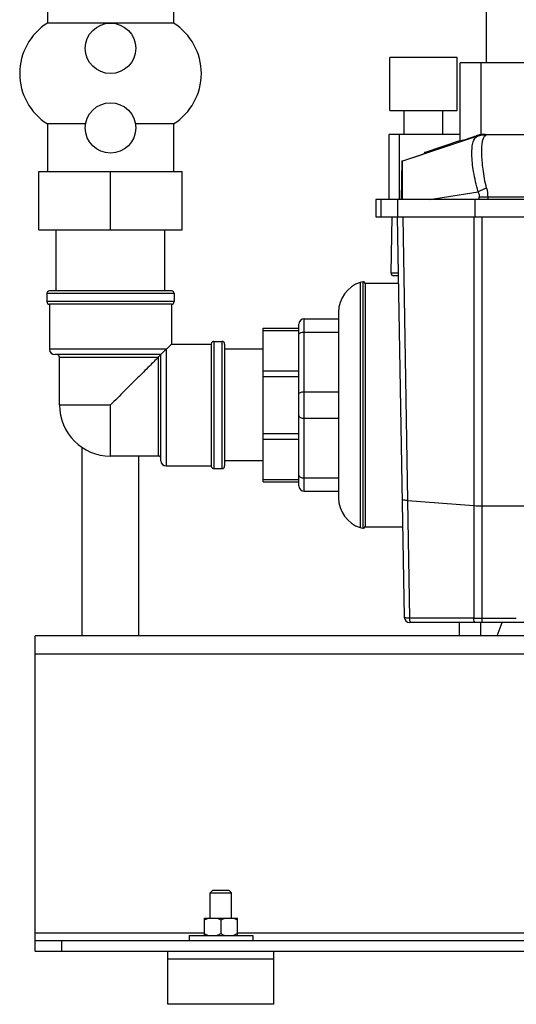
# Model space of a CAD drawing. Header units: millimetres. Extents: x 0 to 4000, y 0 to 3000.
# Tile 60 of 171: x 510 to 698, y 1394 to 1765. Entities that reach past the tile are written whole.
import ezdxf

# ---------------------------------------------------------------- set-up
doc = ezdxf.new("R2010")
doc.units = ezdxf.units.MM
doc.header["$LTSCALE"] = 219.99956
doc.layers.get('0').update_dxf_attribs({"linetype": 'CONTINUOUS'})
doc.layers.add('ASSI', color=7, linetype='CONTINUOUS')

msp = doc.modelspace()

# ---------------------------------------------------------------- linework, layer by layer
at = {"color": 7, "linetype": 'CONTINUOUS'}
for p, q in [((686.5, 1748.68), (686.5, 1828.68)), ((520.9, 1772.68), (520.9, 1763.68)), ((568.5, 1772.68), (568.5, 1763.68)), ((568.5, 1763.68), (520.9, 1763.68)), ((650.05, 1730.68), (650.05, 1750.68)), ((675.42, 1750.68), (650.05, 1750.68)), ((675.43, 1730.68), (675.43, 1750.68)), ((676.49, 1719.24), (676.49, 1748.68)), ((750.51, 1748.68), (676.5, 1748.68)), ((650.05, 1730.68), (675.42, 1730.68)), ((655.47, 1721.68), (655.47, 1730.68)), ((670.01, 1721.68), (670.01, 1730.68)), ((520.9, 1725.68), (520.9, 1707.68)), ((535.32, 1725.68), (520.9, 1725.68)), ((568.5, 1725.68), (554.08, 1725.68)), ((568.5, 1725.68), (568.5, 1707.68)), ((649.71, 1697.18), (649.71, 1721.68)), ((676.49, 1721.68), (649.71, 1721.68)), ((663.08, 1714.95), (676.45, 1719.36)), ((685.75, 1721.68), (971.69, 1721.68)), ((686, 1721.66), (686.61, 1721.68)), ((654.59, 1711.58), (662.17, 1714.16)), ((663.08, 1714.95), (663.07, 1714.47)), ((664.43, 1714.95), (663.08, 1714.95)), ((664.43, 1714.95), (664.43, 1714.95)), ((654.59, 1711.58), (654.33, 1697.18)), ((654.78, 1711.58), (654.59, 1711.58)), ((517.7, 1685.68), (517.7, 1707.68)), ((517.7, 1707.68), (571.7, 1707.68)), ((544.7, 1685.68), (544.7, 1707.68)), ((571.7, 1685.68), (571.7, 1707.68)), ((644.78, 1697.18), (644.78, 1690.68)), ((976.63, 1697.18), (644.78, 1697.18)), ((646.74, 1690.68), (646.74, 1697.18)), ((682.22, 1690.68), (682.22, 1697.18)), ((644.78, 1690.68), (976.63, 1690.68)), ((650.51, 1669.4), (650.88, 1690.67)), ((652.82, 1690.68), (655.45, 1539.65)), ((517.7, 1685.68), (571.7, 1685.68)), ((524.2, 1662.68), (524.2, 1685.68)), ((565.2, 1662.68), (565.2, 1685.68)), ((653.21, 1668.35), (651.49, 1668.38)), ((639.81, 1666.15), (639.81, 1573.22)), ((640.71, 1665.35), (640.71, 1574.01)), ((640.75, 1665.68), (640.75, 1573.68)), ((640.75, 1665.68), (653.25, 1665.68)), ((520.7, 1661.68), (520.7, 1658.68)), ((567.7, 1662.68), (521.7, 1662.68)), ((568.7, 1661.68), (568.7, 1658.68)), ((521.7, 1657.68), (521.7, 1640.68)), ((567.7, 1657.68), (521.7, 1657.68)), ((567.7, 1657.68), (567.7, 1642.68)), ((630.7, 1654.68), (630.7, 1584.68)), ((602.2, 1590.68), (602.2, 1648.68)), ((602.2, 1648.68), (615.7, 1648.68)), ((615.7, 1589.18), (615.7, 1650.18)), ((617.7, 1652.18), (630.7, 1652.18)), ((563.7, 1638.68), (567.7, 1642.68)), ((567.7, 1642.68), (582.7, 1642.68)), ((582.7, 1642.68), (582.7, 1596.68)), ((583.7, 1643.68), (586.7, 1643.68)), ((587.7, 1642.68), (587.7, 1596.68)), ((563.7, 1638.68), (523.7, 1638.68)), ((562.7, 1637.68), (563.7, 1638.68)), ((563.7, 1598.68), (563.7, 1638.68)), ((602.2, 1640.68), (587.7, 1640.68)), ((534.05, 1532.68), (534.05, 1603.7)), ((555.35, 1532.68), (555.35, 1600.43)), ((565.7, 1596.68), (582.7, 1596.68)), ((602.2, 1598.68), (587.7, 1598.68)), ((583.7, 1595.68), (586.7, 1595.68)), ((602.2, 1590.68), (615.7, 1590.68)), ((617.7, 1587.18), (630.7, 1587.18)), ((640.75, 1573.68), (654.86, 1573.68)), ((704.68, 1537.68), (657.45, 1537.68)), ((676.31, 1532.68), (676.31, 1537.68)), ((684.31, 1532.68), (684.31, 1537.68)), ((690.49, 1532.68), (692.41, 1537.68)), ((516.31, 1413.68), (516.31, 1532.68)), ((2306.31, 1532.68), (516.31, 1532.68)), ((583.31, 1436.68), (582.31, 1435.68)), ((582.31, 1426.18), (582.31, 1435.68)), ((582.31, 1435.68), (590.31, 1435.68)), ((583.31, 1436.68), (589.31, 1436.68)), ((589.31, 1436.68), (590.31, 1435.68)), ((590.31, 1426.18), (590.31, 1435.68)), ((580.08, 1419.68), (580.08, 1426.18)), ((580.08, 1426.18), (592.53, 1426.18)), ((592.53, 1419.68), (592.53, 1426.18)), ((586.31, 1425.49), (586.31, 1420.37)), ((574.31, 1419.68), (574.31, 1417.68)), ((574.31, 1419.68), (598.31, 1419.68)), ((598.31, 1419.68), (598.31, 1417.68)), ((516.31, 1417.68), (2306.31, 1417.68)), ((516.31, 1413.68), (2306.31, 1413.68)), ((566.31, 1393.68), (566.31, 1413.68)), ((606.31, 1393.68), (606.31, 1413.68)), ((606.31, 1410.68), (566.31, 1410.68)), ((606.31, 1393.68), (566.31, 1393.68))]:
    msp.add_line(p, q, dxfattribs=at)
at = {"color": 9, "linetype": 'CONTINUOUS'}
for p, q in [((684.31, 1748.68), (684.31, 1721.58)), ((653.53, 1721.68), (653.53, 1697.18)), ((683.04, 1721.02), (654.78, 1711.58)), ((683.44, 1721.16), (682.52, 1721.16)), ((652.88, 1697.18), (652.88, 1690.68)), ((664.98, 1697.18), (683.33, 1700.07)), ((683.76, 1697.18), (683.76, 1698.09)), ((686.93, 1698.1), (686.94, 1697.18)), ((938.66, 1698.1), (686.93, 1698.1)), ((654.87, 1690.68), (656.72, 1583.61)), ((681.66, 1690.68), (681.66, 1539.26)), ((684.83, 1537.68), (684.83, 1690.68)), ((653.19, 1669.36), (650.51, 1669.4)), ((653.12, 1669.36), (650.51, 1669.4)), ((638.82, 1665.93), (638.82, 1573.43)), ((568.7, 1661.68), (520.7, 1661.68)), ((568.7, 1658.68), (520.7, 1658.68)), ((617.7, 1587.18), (617.7, 1652.18)), ((602.2, 1647.8), (615.7, 1647.8)), ((617.7, 1647.18), (630.7, 1647.18)), ((583.7, 1643.68), (583.7, 1595.68)), ((586.7, 1643.68), (586.7, 1595.68)), ((565.7, 1640.68), (521.7, 1640.68)), ((525.45, 1637.68), (562.7, 1637.68)), ((562.7, 1637.68), (562.7, 1600.43)), ((565.7, 1640.68), (565.7, 1596.68)), ((602.2, 1632.57), (615.7, 1632.57)), ((602.2, 1630.45), (615.7, 1630.45)), ((617.7, 1624.68), (630.7, 1624.68)), ((617.7, 1614.68), (630.7, 1614.68)), ((602.2, 1608.91), (615.7, 1608.91)), ((602.2, 1606.79), (615.7, 1606.79)), ((602.2, 1591.56), (615.7, 1591.56)), ((617.7, 1592.18), (630.7, 1592.18)), ((656.72, 1583.61), (657.5, 1539.26)), ((656.72, 1583.61), (681.66, 1581.74)), ((684.83, 1581.63), (719.61, 1581.63)), ((681.66, 1539.26), (657.5, 1539.26)), ((697.71, 1539.23), (684.83, 1539.23)), ((2306.31, 1525.68), (516.31, 1525.68)), ((516.31, 1420.68), (580.08, 1420.68)), ((592.53, 1420.68), (1405.08, 1420.68)), ((526.31, 1413.68), (526.31, 1417.68))]:
    msp.add_line(p, q, dxfattribs=at)
at = {"color": 7, "linetype": 'CONTINUOUS'}
for centre in [(544.7, 1754.18), (544.7, 1724.18)]:
    msp.add_circle(centre, 9.5, dxfattribs=at)
for centre, radius, start, end in [((532.95, 1744.68), 22.5, 122.3784, 237.6216), ((556.45, 1744.68), 22.5, 302.3784, 57.6216), ((685.76, 1711.26), 10.42, 98.0176, 108.1351), ((651.51, 1669.38), 1, 179, 269), ((642.55, 1654.68), 11.85, 108.3247, 180), ((640.4, 1661.18), 5, 96.8006, 108.3663), ((639.91, 1665.35), 0.8, 0, 97.0055), ((521.7, 1661.68), 1, 90, 180), ((567.7, 1661.68), 1, 0, 90), ((521.7, 1658.68), 1, 180, 270), ((567.7, 1658.68), 1, 270, 360), ((617.7, 1650.18), 2, 90, 180), ((583.7, 1642.68), 1, 90, 180), ((586.7, 1642.68), 1, 0, 90), ((523.7, 1640.68), 2, 180, 270), ((524.45, 1637.68), 1, 0, 90), ((562.7, 1599.43), 1, 0, 90), ((565.7, 1598.68), 2, 180, 270), ((583.7, 1596.68), 1, 180, 270), ((586.7, 1596.68), 1, 270, 360), ((617.7, 1589.18), 2, 180, 270), ((642.55, 1584.68), 11.85, 180, 251.6753), ((640.4, 1578.18), 5, 251.6337, 263.1994), ((639.91, 1574.01), 0.8, 262.9945, 360), ((657.45, 1539.68), 2, 181, 270)]:
    msp.add_arc(centre, radius, start, end, dxfattribs=at)
at = {"color": 9, "linetype": 'CONTINUOUS'}
for centre, radius, start, end in [((686.62, 1711.62), 10.06, 96.1915, 108.4485), ((686.62, 1711.62), 10.06, 94.9643, 96.2097), ((686.62, 1711.67), 10.01, 93.5706, 94.9646), ((713.04, 1638.01), 68.8, 112.6784, 115.5783), ((686.9, 1151.14), 546.96, 89.996, 90.329), ((684.79, 1624.11), 42.48, 265.7706, 270.0531), ((684.79, 1751.01), 211.77, 269.153, 270.0114)]:
    msp.add_arc(centre, radius, start, end, dxfattribs=at)
at = {"color": 7, "linetype": 'CONTINUOUS'}
for centre, major_axis, ratio, start_param, end_param in [((713.5, 1731.62), (37.01, 12.38), 0.004078, 3.140228, 3.718772), ((685.75, 1711.68), (10.18, 0), 0.982512, 7.853982, 7.996106)]:
    msp.add_ellipse(centre, major_axis=major_axis, ratio=ratio, start_param=start_param, end_param=end_param, dxfattribs=at)
at = {"color": 9, "linetype": 'CONTINUOUS'}
for points, knots in [([(683.33, 1700.07), (682.59, 1702.57), (681.54, 1707.29), (680.9, 1712.94), (681.02, 1716.73), (681.34, 1719.08), (682.21, 1720.73), (683.04, 1721.02)], [0, 0, 0, 0, 0.36004, 0.664291, 0.784056, 0.878558, 1, 1, 1, 1]), ([(683.44, 1721.16), (683.44, 1721.16), (683.18, 1721.08), (683.17, 1721.07), (683.04, 1721.02)], [0, 0, 0, 0, 0.054544, 1, 1, 1, 1]), ([(686.51, 1701.49), (685.92, 1703.84), (685.09, 1708.24), (684.61, 1714.26), (684.68, 1718.51), (685.51, 1721), (686.23, 1721.44)], [0, 0, 0, 0, 0.355394, 0.658757, 0.876309, 1, 1, 1, 1]), ([(686.61, 1721.68), (686.62, 1721.68), (686.38, 1721.52), (686.36, 1721.51), (686.23, 1721.44)], [0, 0, 0, 0, 0.048508, 1, 1, 1, 1]), ([(615.7, 1646.18), (615.7, 1646.49), (616.22, 1646.92), (616.95, 1647.13), (617.45, 1647.18), (617.7, 1647.18)], [0, 0, 0, 0, 0.387198, 0.675646, 1, 1, 1, 1]), ([(615.7, 1623.68), (615.7, 1623.99), (616.22, 1624.42), (616.95, 1624.63), (617.45, 1624.68), (617.7, 1624.68)], [0, 0, 0, 0, 0.387198, 0.675646, 1, 1, 1, 1]), ([(615.7, 1615.68), (615.7, 1615.37), (616.22, 1614.94), (616.95, 1614.73), (617.45, 1614.68), (617.7, 1614.68)], [0, 0, 0, 0, 0.387198, 0.675646, 1, 1, 1, 1]), ([(615.7, 1593.18), (615.7, 1592.87), (616.22, 1592.44), (616.95, 1592.23), (617.45, 1592.18), (617.7, 1592.18)], [0, 0, 0, 0, 0.387198, 0.675646, 1, 1, 1, 1]), ([(656.72, 1583.61), (656.23, 1583.64), (655.64, 1583.7), (654.68, 1583.97), (654.68, 1584.19)], [0, 0, 0, 0, 0.687561, 1, 1, 1, 1]), ([(657.5, 1539.26), (657, 1539.27), (656.33, 1539.33), (655.7, 1539.46), (655.46, 1539.58), (655.45, 1539.65)], [0, 0, 0, 0, 0.70135, 0.907032, 1, 1, 1, 1]), ([(658.13, 1537.68), (658.08, 1537.68), (657.77, 1537.82), (657.69, 1538.19), (657.62, 1538.44)], [0, 0, 0, 0, 0.161242, 1, 1, 1, 1]), ([(682.29, 1537.68), (682.09, 1537.68), (681.74, 1538.35), (681.68, 1538.87), (681.66, 1539.26)], [0, 0, 0, 0, 0.342512, 1, 1, 1, 1])]:
    msp.add_open_spline(points, degree=3, knots=knots, dxfattribs=at)
for points in [[(686.23, 1721.44), (685.16, 1721.5), (684.06, 1721.36), (683.04, 1721.02)], [(686.51, 1701.49), (686.79, 1700.39), (686.93, 1699.24), (686.93, 1698.1)], [(683.33, 1700.07), (683.6, 1699.45), (683.76, 1698.77), (683.76, 1698.09)], [(657.62, 1538.44), (657.56, 1538.71), (657.52, 1538.98), (657.5, 1539.26)]]:
    msp.add_open_spline(points, degree=3, dxfattribs=at)
at = {"color": 7, "linetype": 'CONTINUOUS'}
for points, knots in [([(664.43, 1714.95), (664.43, 1714.9), (664.12, 1714.9), (663.79, 1714.68), (663.03, 1714.47), (662.49, 1714.27), (662.17, 1714.16)], [0, 0, 0, 0, 0.066899, 0.262033, 0.577426, 1, 1, 1, 1]), ([(654.74, 1697.18), (654.77, 1699.06), (654.81, 1701.77), (654.84, 1705.2), (654.85, 1707.34), (654.85, 1709.07), (654.85, 1710.26), (654.82, 1710.94), (654.82, 1711.29), (654.79, 1711.45), (654.8, 1711.58), (654.78, 1711.58)], [0, 0, 0, 0, 0.391049, 0.564183, 0.7145, 0.836596, 0.926533, 0.958511, 0.98145, 0.99524, 1, 1, 1, 1]), ([(562.7, 1637.68), (561.58, 1636.57), (558.99, 1633.96), (554.72, 1629.7), (549.84, 1624.81), (546.43, 1621.42), (544.7, 1619.68)], [0, 0, 0, 0, 0.185629, 0.433394, 0.710708, 1, 1, 1, 1]), ([(580.08, 1425.49), (580.2, 1425.56), (580.68, 1425.83), (581.19, 1426.05), (581.58, 1426.18)], [0, 0, 0, 0, 0.252029, 1, 1, 1, 1]), ([(584.81, 1426.18), (584.94, 1426.14), (585.46, 1425.95), (585.95, 1425.7), (586.31, 1425.49)], [0, 0, 0, 0, 0.24824, 1, 1, 1, 1]), ([(586.31, 1425.49), (586.43, 1425.56), (586.91, 1425.83), (587.42, 1426.05), (587.81, 1426.18)], [0, 0, 0, 0, 0.252029, 1, 1, 1, 1]), ([(591.04, 1426.18), (591.17, 1426.14), (591.68, 1425.95), (592.18, 1425.7), (592.53, 1425.49)], [0, 0, 0, 0, 0.24824, 1, 1, 1, 1]), ([(580.08, 1420.37), (580.2, 1420.3), (580.68, 1420.03), (581.19, 1419.81), (581.58, 1419.68)], [0, 0, 0, 0, 0.252029, 1, 1, 1, 1]), ([(584.81, 1419.68), (584.94, 1419.72), (585.46, 1419.91), (585.95, 1420.16), (586.31, 1420.37)], [0, 0, 0, 0, 0.24824, 1, 1, 1, 1]), ([(586.31, 1420.37), (586.43, 1420.3), (586.91, 1420.03), (587.42, 1419.81), (587.81, 1419.68)], [0, 0, 0, 0, 0.252029, 1, 1, 1, 1]), ([(591.04, 1419.68), (591.17, 1419.72), (591.68, 1419.91), (592.18, 1420.16), (592.53, 1420.37)], [0, 0, 0, 0, 0.24824, 1, 1, 1, 1])]:
    msp.add_open_spline(points, degree=3, knots=knots, dxfattribs=at)
at = {"layer": 'ASSI', "color": 7, "linetype": 'CONTINUOUS'}
for p, q in [((525.45, 1619.68), (525.45, 1637.68)), ((562.7, 1600.43), (544.7, 1600.43))]:
    msp.add_line(p, q, dxfattribs=at)
at = {"layer": 'ASSI', "color": 9, "linetype": 'CONTINUOUS'}
for p in [(525.45, 1619.68), (544.7, 1600.43)]:
    msp.add_line(p, (544.7, 1619.68), dxfattribs=at)
at = {"layer": 'ASSI', "color": 7, "linetype": 'CONTINUOUS'}
msp.add_arc((544.7, 1619.68), 19.25, 180, 270, dxfattribs=at)

doc.saveas('drawing.dxf')
